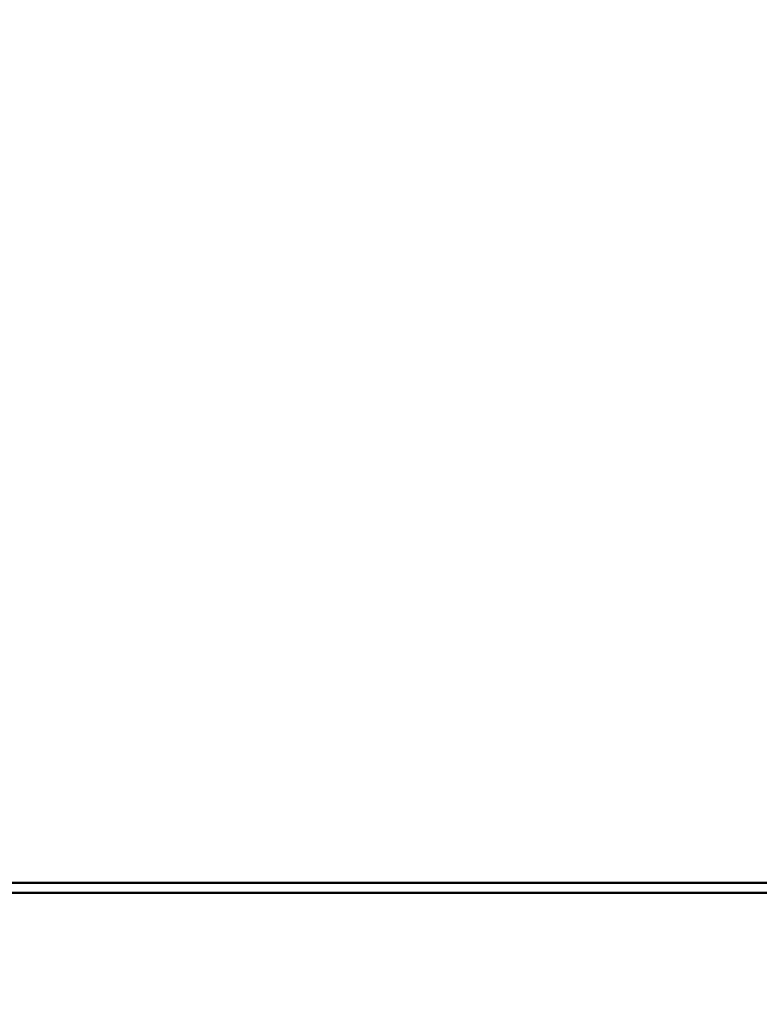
# Model space of a CAD drawing. Header units: inches. Extents: x 1 to 226, y 4 to 143.
# Tile 26 of 81: x 70.79 to 75.39, y 37.35 to 43.47. Entities that reach past the tile are written whole.
import ezdxf

# ---------------------------------------------------------------- set-up
doc = ezdxf.new("R2010")
doc.units = ezdxf.units.IN
doc.header["$LTSCALE"] = 6.666667
doc.header["$MEASUREMENT"] = 0
doc.layers.add('Dimension (ANSI)', color=7, linetype='Continuous', lineweight=25)
doc.layers.add('Visible (ANSI)', color=7, linetype='Continuous', lineweight=50)
doc.styles.add('Note Text (ANSI)', font='tahoma.ttf')
doc.dimstyles.new('Default (ANSI)', dxfattribs={"dimscale": 6.666667, "dimtxt": 0.12, "dimasz": 0.098425, "dimexe": 0.125, "dimexo": 0.0625, "dimgap": 0.031496, "dimtad": 0, "dimtih": 1, "dimtoh": 1, "dimrnd": 1e-08, "dimzin": 4, "dimdsep": 46, "dimtxsty": 'Note Text (ANSI)', "dimcen": 0.09, "dimdle": 0.393701, "dimclrd": 256, "dimclre": 256, "dimclrt": 256, "dimadec": 0, "dimazin": 1, "dimtfac": 1, "dimtofl": 0, "dimtmove": 0, "dimatfit": 3, "dimfxl": 1, "dimtolj": 1, "dimtzin": 4, "dimlwd": -1, "dimlwe": -1, "dimarcsym": 0})

# ---------------------------------------------------------------- blocks, each defined once
blk = doc.blocks.new('*D10')
at = {"layer": 'Defpoints', "color": 0, "transparency": 16777216}
for p in [(65.1721, 41.6124), (46.2222, 18.3551)]:
    blk.add_point(p, dxfattribs=at)
at = {"layer": 'Dimension (ANSI)', "transparency": 16777216}
for p, q in [((68.2968, 45.4473), (65.5866, 42.1211)), ((69.1421, 45.4473), (68.2968, 45.4473)), ((55.6971, 29.3837), (55.6971, 30.5837)), ((55.0971, 29.9837), (56.2971, 29.9837))]:
    blk.add_line(p, q, dxfattribs=at)
blk.add_solid([(65.5018, 42.1901), (65.6714, 42.052), (65.1721, 41.6124)], dxfattribs=at)
at = {"layer": 'Dimension (ANSI)', "transparency": 16777216, "insert": (69.352, 45.8781), "char_height": 0.8, "attachment_point": 1, "style": 'Note Text (ANSI)'}
blk.add_mtext('\\A1;∅30.00', dxfattribs=at)

msp = doc.modelspace()

# ---------------------------------------------------------------- linework, layer by layer
at = {"layer": 'Visible (ANSI)'}
for p, q in [((68.306, 38.1087), (78.8971, 38.1087)), ((68.3458, 38.0467), (78.8971, 38.0467))]:
    msp.add_line(p, q, dxfattribs=at)

# ---------------------------------------------------------------- dimensions: what is measured, and where the dimension line sits
at = {"layer": 'Dimension (ANSI)'}
dim = msp.add_diameter_dim_2p(p1=(46.2222, 18.3551), p2=(65.1721, 41.6124), dimstyle='Default (ANSI)', override={"dimgap": 0.031496, "dimdec": 2, "dimlfac": 1, "dimtol": 0, "dimlim": 0, "dimtp": 0, "dimtm": 0, "dimtdec": 2}, dxfattribs=at)
dim.commit()
dim.dimension.update_dxf_attribs({"geometry": '*D10', "text_midpoint": (71.1097, 45.4473), "dimtype": 163})

doc.saveas('drawing.dxf')
